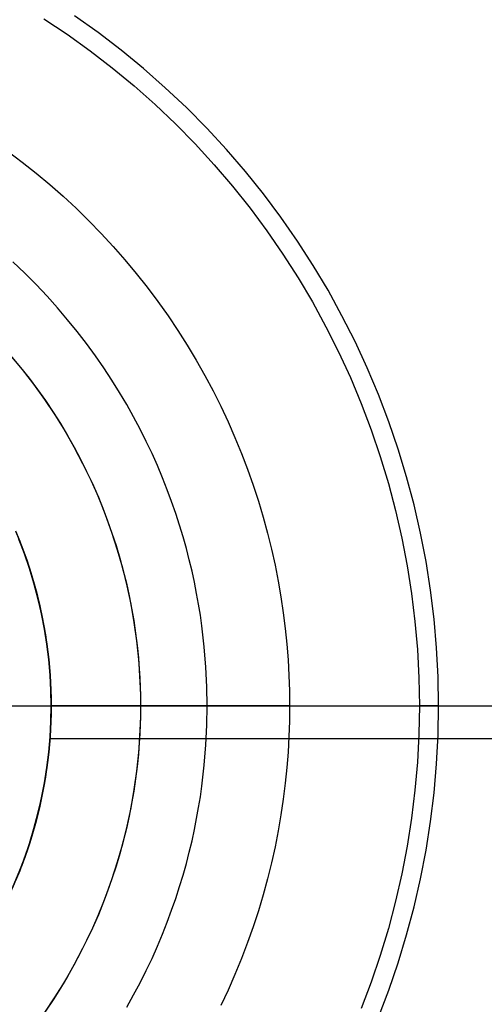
# Model space of a CAD drawing. Header units: millimetres. Extents: x -356 to 356, y -410 to 410.
# Tile 48 of 126: x -16.86 to -15.3, y -1 to 2.3. Entities that reach past the tile are written whole.
import ezdxf

# ---------------------------------------------------------------- set-up
doc = ezdxf.new("R2010")
doc.units = ezdxf.units.MM
doc.header["$MEASUREMENT"] = 0
doc.layers.add('1', color=7, linetype='Continuous')

msp = doc.modelspace()

# ---------------------------------------------------------------- linework, layer by layer
at = {"layer": '1', "color": 252, "extrusion": (-0.000237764, 0, 1)}
for points in [[(27.5022, 0), (27.4858, 0.9501), (27.4366, 1.899), (27.3547, 2.8457), (27.2401, 3.789), (27.0931, 4.7278), (26.9138, 5.6609), (26.7023, 6.5874), (26.459, 7.5059), (26.1842, 8.4155), (25.8781, 9.3151), (25.5411, 10.2036), (25.1737, 11.0799), (24.7763, 11.943), (24.3493, 12.7919), (23.8932, 13.6255), (23.4087, 14.4429), (22.8962, 15.2431), (22.3564, 16.0251), (21.7899, 16.788), (21.1975, 17.5309), (20.5797, 18.253), (19.9374, 18.9532), (19.2714, 19.6309), (18.5823, 20.2852), (17.871, 20.9153), (17.1384, 21.5205), (16.3854, 22.1001), (15.6128, 22.6533), (14.8216, 23.1795), (14.0127, 23.6781), (13.1871, 24.1484), (12.3457, 24.59), (11.4895, 25.0023), (10.6197, 25.3848), (9.7372, 25.7371), (8.843, 26.0586), (7.9383, 26.3491), (7.0241, 26.6083), (6.1015, 26.8357), (5.1715, 27.0311), (4.2354, 27.1943), (3.2943, 27.3251), (2.3491, 27.4233), (1.4012, 27.4889), (0.4515, 27.5217), (-0.4987, 27.5217), (-1.4484, 27.4889), (-2.3963, 27.4233), (-3.3415, 27.3251), (-4.2827, 27.1943), (-5.2188, 27.0311), (-6.1487, 26.8357), (-7.0713, 26.6083), (-7.9855, 26.3491), (-8.8902, 26.0586), (-9.7844, 25.7371), (-10.6669, 25.3848), (-11.5368, 25.0023), (-12.3929, 24.59), (-13.2343, 24.1484), (-14.0599, 23.6781), (-14.8688, 23.1795), (-15.66, 22.6533), (-16.4326, 22.1001), (-17.1857, 21.5205), (-17.9182, 20.9153), (-18.6295, 20.2852), (-19.3186, 19.6309), (-19.9847, 18.9532), (-20.6269, 18.253), (-21.2447, 17.5309), (-21.8372, 16.788), (-22.4036, 16.0251), (-22.9434, 15.2431), (-23.4559, 14.4429), (-23.9404, 13.6255), (-24.3965, 12.7919), (-24.8235, 11.943), (-25.2209, 11.0799), (-25.5883, 10.2036), (-25.9253, 9.3151), (-26.2314, 8.4155), (-26.5062, 7.5059), (-26.7495, 6.5874), (-26.961, 5.6609), (-27.1403, 4.7278), (-27.2874, 3.789), (-27.4019, 2.8457), (-27.4838, 1.899), (-27.533, 0.9501), (-27.5494, 0)], [(-27.5494, 0), (-27.533, -0.9501), (-27.4838, -1.899), (-27.4019, -2.8457), (-27.2874, -3.789), (-27.1403, -4.7278), (-26.961, -5.6609), (-26.7495, -6.5874), (-26.5062, -7.5059), (-26.2314, -8.4155), (-25.9253, -9.3151), (-25.5883, -10.2036), (-25.2209, -11.0799), (-24.8235, -11.943), (-24.3965, -12.7919), (-23.9404, -13.6255), (-23.4559, -14.4429), (-22.9434, -15.2431), (-22.4036, -16.0251), (-21.8372, -16.788), (-21.2447, -17.5309), (-20.6269, -18.253), (-19.9847, -18.9532), (-19.3186, -19.6309), (-18.6295, -20.2852), (-17.9182, -20.9153), (-17.1857, -21.5205), (-16.4326, -22.1001), (-15.66, -22.6533), (-14.8688, -23.1795), (-14.0599, -23.6781), (-13.2343, -24.1484), (-12.3929, -24.59), (-11.5368, -25.0023), (-10.6669, -25.3848), (-9.7844, -25.7371), (-8.8902, -26.0586), (-7.9855, -26.3491), (-7.0713, -26.6083), (-6.1487, -26.8357), (-5.2188, -27.0311), (-4.2827, -27.1943), (-3.3415, -27.3251), (-2.3963, -27.4233), (-1.4484, -27.4889), (-0.4987, -27.5217), (0.4515, -27.5217), (1.4012, -27.4889), (2.3491, -27.4233), (3.2943, -27.3251), (4.2354, -27.1943), (5.1715, -27.0311), (6.1015, -26.8357), (7.0241, -26.6083), (7.9383, -26.3491), (8.843, -26.0586), (9.7372, -25.7371), (10.6197, -25.3848), (11.4895, -25.0023), (12.3457, -24.59), (13.1871, -24.1484), (14.0127, -23.6781), (14.8216, -23.1795), (15.6128, -22.6533), (16.3854, -22.1001), (17.1384, -21.5205), (17.871, -20.9153), (18.5823, -20.2852), (19.2714, -19.6309), (19.9374, -18.9532), (20.5797, -18.253), (21.1975, -17.5309), (21.7899, -16.788), (22.3564, -16.0251), (22.8962, -15.2431), (23.4087, -14.4429), (23.8932, -13.6255), (24.3493, -12.7919), (24.7763, -11.943), (25.1737, -11.0799), (25.5411, -10.2036), (25.8781, -9.3151), (26.1842, -8.4155), (26.459, -7.5059), (26.7023, -6.5874), (26.9138, -5.6609), (27.0931, -4.7278), (27.2401, -3.789), (27.3547, -2.8457), (27.4366, -1.899), (27.4858, -0.9501), (27.5022, 0)]]:
    msp.add_lwpolyline(points, dxfattribs=at)
at = {"layer": '1', "color": 252, "extrusion": (-8.22423e-05, 0, 1)}
for points in [[(26.5177, 0), (26.5019, 0.9156), (26.4545, 1.8301), (26.3756, 2.7424), (26.2652, 3.6514), (26.1235, 4.5561), (25.9507, 5.4553), (25.7469, 6.3481), (25.5125, 7.2332), (25.2476, 8.1098), (24.9526, 8.9767), (24.6279, 9.8329), (24.2739, 10.6774), (23.8908, 11.5092), (23.4794, 12.3272), (23.0399, 13.1306), (22.5729, 13.9183), (22.0791, 14.6894), (21.5589, 15.443), (21.013, 16.1782), (20.4421, 16.8941), (19.8468, 17.5899), (19.2278, 18.2648), (18.5859, 18.9178), (17.9218, 19.5483), (17.2364, 20.1556), (16.5305, 20.7388), (15.8048, 21.2973), (15.0603, 21.8304), (14.2978, 22.3375), (13.5183, 22.818), (12.7226, 23.2712), (11.9118, 23.6968), (11.0868, 24.0941), (10.2485, 24.4627), (9.398, 24.8021), (8.5364, 25.112), (7.6645, 25.392), (6.7835, 25.6417), (5.8944, 25.8608), (4.9983, 26.0492), (4.0962, 26.2064), (3.1892, 26.3325), (2.2784, 26.4272), (1.3649, 26.4903), (0.4497, 26.5219), (-0.466, 26.5219), (-1.3812, 26.4903), (-2.2947, 26.4272), (-3.2055, 26.3325), (-4.1125, 26.2064), (-5.0146, 26.0492), (-5.9107, 25.8608), (-6.7998, 25.6417), (-7.6808, 25.392), (-8.5527, 25.112), (-9.4144, 24.8021), (-10.2648, 24.4627), (-11.1031, 24.0941), (-11.9281, 23.6968), (-12.7389, 23.2712), (-13.5346, 22.818), (-14.3141, 22.3375), (-15.0766, 21.8304), (-15.8211, 21.2973), (-16.5468, 20.7388), (-17.2528, 20.1556), (-17.9382, 19.5483), (-18.6022, 18.9178), (-19.2441, 18.2648), (-19.8631, 17.5899), (-20.4584, 16.8941), (-21.0293, 16.1782), (-21.5752, 15.443), (-22.0954, 14.6894), (-22.5892, 13.9183), (-23.0562, 13.1306), (-23.4957, 12.3272), (-23.9072, 11.5092), (-24.2902, 10.6774), (-24.6443, 9.8329), (-24.969, 8.9767), (-25.2639, 8.1098), (-25.5288, 7.2332), (-25.7633, 6.3481), (-25.967, 5.4553), (-26.1399, 4.5561), (-26.2815, 3.6514), (-26.3919, 2.7424), (-26.4709, 1.8301), (-26.5183, 0.9156), (-26.5341, 0)], [(-26.5341, 0), (-26.5183, -0.9156), (-26.4709, -1.8301), (-26.3919, -2.7424), (-26.2815, -3.6514), (-26.1399, -4.5561), (-25.967, -5.4553), (-25.7633, -6.3481), (-25.5288, -7.2332), (-25.2639, -8.1098), (-24.969, -8.9767), (-24.6443, -9.8329), (-24.2902, -10.6774), (-23.9072, -11.5092), (-23.4957, -12.3272), (-23.0562, -13.1306), (-22.5892, -13.9183), (-22.0954, -14.6894), (-21.5752, -15.443), (-21.0293, -16.1782), (-20.4584, -16.8941), (-19.8631, -17.5899), (-19.2441, -18.2648), (-18.6022, -18.9178), (-17.9382, -19.5483), (-17.2528, -20.1556), (-16.5468, -20.7388), (-15.8211, -21.2973), (-15.0766, -21.8304), (-14.3141, -22.3375), (-13.5346, -22.818), (-12.7389, -23.2712), (-11.9281, -23.6968), (-11.1031, -24.0941), (-10.2648, -24.4627), (-9.4144, -24.8021), (-8.5527, -25.112), (-7.6808, -25.392), (-6.7998, -25.6417), (-5.9107, -25.8608), (-5.0146, -26.0492), (-4.1125, -26.2064), (-3.2055, -26.3325), (-2.2947, -26.4272), (-1.3812, -26.4903), (-0.466, -26.5219), (0.4497, -26.5219), (1.3649, -26.4903), (2.2784, -26.4272), (3.1892, -26.3325), (4.0962, -26.2064), (4.9983, -26.0492), (5.8944, -25.8608), (6.7835, -25.6417), (7.6645, -25.392), (8.5364, -25.112), (9.398, -24.8021), (10.2485, -24.4627), (11.0868, -24.0941), (11.9118, -23.6968), (12.7226, -23.2712), (13.5183, -22.818), (14.2978, -22.3375), (15.0603, -21.8304), (15.8048, -21.2973), (16.5305, -20.7388), (17.2364, -20.1556), (17.9218, -19.5483), (18.5859, -18.9178), (19.2278, -18.2648), (19.8468, -17.5899), (20.4421, -16.8941), (21.013, -16.1782), (21.5589, -15.443), (22.0791, -14.6894), (22.5729, -13.9183), (23.0399, -13.1306), (23.4794, -12.3272), (23.8908, -11.5092), (24.2739, -10.6774), (24.6279, -9.8329), (24.9526, -8.9767), (25.2476, -8.1098), (25.5125, -7.2332), (25.7469, -6.3481), (25.9507, -5.4553), (26.1235, -4.5561), (26.2652, -3.6514), (26.3756, -2.7424), (26.4545, -1.8301), (26.5019, -0.9156), (26.5177, 0)]]:
    msp.add_lwpolyline(points, dxfattribs=at)
at = {"layer": '1', "color": 252}
for points in [[(-15.45, 0), (-15.4517, 0.0972), (-15.4567, 0.1942), (-15.4652, 0.2911), (-15.4769, 0.3875), (-15.4921, 0.4836), (-15.5105, 0.579), (-15.5323, 0.6737), (-15.5573, 0.7676), (-15.5855, 0.8606), (-15.617, 0.9526), (-15.6517, 1.0434), (-15.6894, 1.1329), (-15.7303, 1.2211), (-15.7742, 1.3078), (-15.8211, 1.393), (-15.8709, 1.4764), (-15.9236, 1.5581), (-15.9791, 1.6379), (-16.0373, 1.7158), (-16.0981, 1.7915), (-16.1616, 1.8651), (-16.2276, 1.9365), (-16.296, 2.0055), (-16.3668, 2.0721), (-16.4399, 2.1362), (-16.5151, 2.1978), (-16.5924, 2.2566), (-16.6717, 2.3128)], [(-16.7748, 2.3034), (-16.6962, 2.2511), (-16.6194, 2.1961), (-16.5446, 2.1385), (-16.4718, 2.0784), (-16.4011, 2.0158), (-16.3327, 1.9507), (-16.2665, 1.8834), (-16.2026, 1.8138), (-16.1412, 1.7421), (-16.0824, 1.6682), (-16.0261, 1.5924), (-15.9724, 1.5147), (-15.9215, 1.4352), (-15.8734, 1.354), (-15.8281, 1.2711), (-15.7856, 1.1868), (-15.7461, 1.101), (-15.7096, 1.0139), (-15.6761, 0.9256), (-15.6457, 0.8363), (-15.6184, 0.7459), (-15.5942, 0.6546), (-15.5732, 0.5625), (-15.5554, 0.4698), (-15.5408, 0.3765), (-15.5294, 0.2828), (-15.5213, 0.1887), (-15.5164, 0.0944), (-15.5147, 0)], [(-16.8943, 1.8579), (-16.8469, 1.8224), (-16.8003, 1.7856), (-16.7547, 1.7476), (-16.71, 1.7083), (-16.6663, 1.6679), (-16.6237, 1.6263), (-16.5821, 1.5837), (-16.5417, 1.54), (-16.5024, 1.4953), (-16.4644, 1.4497), (-16.4276, 1.4031), (-16.3921, 1.3557), (-16.3578, 1.3075), (-16.3249, 1.2586), (-16.2934, 1.2089), (-16.2632, 1.1586), (-16.2344, 1.1078), (-16.2069, 1.0564), (-16.1809, 1.0045), (-16.1564, 0.9522), (-16.1332, 0.8996), (-16.1115, 0.8466), (-16.0912, 0.7934), (-16.0723, 0.74), (-16.0548, 0.6865), (-16.0388, 0.6329), (-16.0241, 0.5792), (-16.0109, 0.5256), (-15.9989, 0.472), (-15.9884, 0.4185), (-15.9792, 0.3652), (-15.9713, 0.3121), (-15.9647, 0.2592), (-15.9593, 0.2067), (-15.9552, 0.1544), (-15.9523, 0.1025), (-15.9506, 0.0511), (-15.95, 0)], [(-16.2262, 0), (-16.2272, 0.0642), (-16.2304, 0.1304), (-16.236, 0.1986), (-16.2441, 0.2686), (-16.2492, 0.3044), (-16.2551, 0.3406), (-16.2617, 0.3772), (-16.2691, 0.4143), (-16.2773, 0.4518), (-16.2864, 0.4897), (-16.2963, 0.528), (-16.3072, 0.5667), (-16.319, 0.6057), (-16.3318, 0.6451), (-16.3456, 0.6847), (-16.3604, 0.7247), (-16.3763, 0.7649), (-16.3934, 0.8054), (-16.4115, 0.846), (-16.4309, 0.8868), (-16.4514, 0.9278), (-16.4732, 0.9688), (-16.4962, 1.0099), (-16.5205, 1.0509), (-16.5461, 1.092), (-16.573, 1.1329), (-16.6013, 1.1737), (-16.631, 1.2143), (-16.662, 1.2546), (-16.6945, 1.2946), (-16.7284, 1.3343), (-16.7637, 1.3735), (-16.8004, 1.4122), (-16.8386, 1.4504), (-16.8782, 1.4879)], [(-16.8869, 1.1755), (-16.8469, 1.1275), (-16.8086, 1.0781), (-16.7721, 1.0275), (-16.7373, 0.9755), (-16.7043, 0.9225), (-16.6733, 0.8683), (-16.6441, 0.813), (-16.6168, 0.7568), (-16.5915, 0.6996), (-16.5683, 0.6417), (-16.547, 0.5829), (-16.5278, 0.5234), (-16.5107, 0.4634), (-16.4956, 0.4027), (-16.4827, 0.3416), (-16.4719, 0.28), (-16.4633, 0.2182), (-16.4568, 0.156), (-16.4524, 0.0937), (-16.4503, 0.0312), (-16.4503, -0.0312), (-16.4524, -0.0937), (-16.4568, -0.156), (-16.4633, -0.2182), (-16.4719, -0.28), (-16.4827, -0.3416), (-16.4956, -0.4027), (-16.5107, -0.4634), (-16.5278, -0.5234), (-16.547, -0.5829), (-16.5683, -0.6417), (-16.5915, -0.6996), (-16.6168, -0.7568), (-16.6441, -0.813), (-16.6733, -0.8683), (-16.7043, -0.9225), (-16.7373, -0.9755), (-16.7721, -1.0275)], [(-16.8823, 1.1703), (-16.8526, 1.1345), (-16.8238, 1.0981), (-16.796, 1.061), (-16.7692, 1.0233), (-16.7434, 0.985), (-16.7187, 0.9461), (-16.6951, 0.9068), (-16.6725, 0.867), (-16.6511, 0.8267), (-16.6307, 0.7861), (-16.6115, 0.7452), (-16.5934, 0.704), (-16.5764, 0.6626), (-16.5605, 0.6209), (-16.5457, 0.5791), (-16.532, 0.5373), (-16.5195, 0.4953), (-16.508, 0.4533), (-16.4976, 0.4113), (-16.4883, 0.3694), (-16.4801, 0.3275), (-16.4728, 0.2858), (-16.4666, 0.2443), (-16.4615, 0.2029), (-16.4573, 0.1617), (-16.4541, 0.1208), (-16.4518, 0.0802), (-16.4504, 0.04), (-16.45, 0)], [(-16.8823, 1.1703), (-16.8526, 1.1345), (-16.8238, 1.0981), (-16.796, 1.061), (-16.7692, 1.0233), (-16.7434, 0.985), (-16.7187, 0.9461), (-16.6951, 0.9068), (-16.6725, 0.867), (-16.6511, 0.8267), (-16.6307, 0.7861), (-16.6115, 0.7452), (-16.5934, 0.704), (-16.5764, 0.6626), (-16.5605, 0.6209), (-16.5457, 0.5791), (-16.532, 0.5373), (-16.5195, 0.4953), (-16.508, 0.4533), (-16.4976, 0.4113), (-16.4883, 0.3694), (-16.4801, 0.3275), (-16.4728, 0.2858), (-16.4666, 0.2443), (-16.4615, 0.2029), (-16.4573, 0.1617), (-16.4541, 0.1208), (-16.4518, 0.0802), (-16.4504, 0.04), (-16.45, 0)], [(-16.8695, 0.5867), (-16.8553, 0.5521), (-16.8421, 0.5174), (-16.8298, 0.4826), (-16.8184, 0.4477), (-16.8079, 0.4127), (-16.7983, 0.3777), (-16.7897, 0.3428), (-16.7819, 0.3078), (-16.775, 0.2729), (-16.769, 0.2382), (-16.7639, 0.2035), (-16.7596, 0.1691), (-16.7561, 0.1348), (-16.7534, 0.1007), (-16.7515, 0.0669), (-16.7504, 0.0333), (-16.75, 0)], [(-16.8695, 0.5867), (-16.8553, 0.5521), (-16.8421, 0.5174), (-16.8298, 0.4826), (-16.8184, 0.4477), (-16.8079, 0.4127), (-16.7983, 0.3777), (-16.7897, 0.3428), (-16.7819, 0.3078), (-16.775, 0.2729), (-16.769, 0.2382), (-16.7639, 0.2035), (-16.7596, 0.1691), (-16.7561, 0.1348), (-16.7534, 0.1007), (-16.7515, 0.0669), (-16.7504, 0.0333), (-16.75, 0)], [(-16.75, 0), (-16.7509, 0.0521), (-16.7536, 0.1041), (-16.7581, 0.1559), (-16.7644, 0.2076), (-16.7725, 0.259), (-16.7824, 0.3102), (-16.7941, 0.3609), (-16.8075, 0.4112), (-16.8226, 0.461), (-16.8395, 0.5103), (-16.858, 0.559)], [(-16.75, 0), (-16.7509, 0.0518), (-16.7536, 0.1035), (-16.758, 0.1551), (-16.7643, 0.2065), (-16.7723, 0.2576), (-16.7821, 0.3085), (-16.7936, 0.359), (-16.8068, 0.409), (-16.8218, 0.4586), (-16.8385, 0.5076), (-16.8569, 0.556)], [(-16.8569, 0.556), (-16.8385, 0.5076), (-16.8218, 0.4586), (-16.8068, 0.409), (-16.7936, 0.359), (-16.7821, 0.3085), (-16.7723, 0.2576), (-16.7643, 0.2065), (-16.758, 0.1551), (-16.7536, 0.1035), (-16.7509, 0.0518), (-16.75, 0)], [(-16.45, 0), (-16.4504, -0.04), (-16.4518, -0.0802), (-16.4541, -0.1208), (-16.4573, -0.1617), (-16.4615, -0.2029), (-16.4666, -0.2443), (-16.4728, -0.2858), (-16.4801, -0.3275), (-16.4883, -0.3694), (-16.4976, -0.4113), (-16.508, -0.4533), (-16.5195, -0.4953), (-16.532, -0.5373), (-16.5457, -0.5791), (-16.5605, -0.6209), (-16.5764, -0.6626), (-16.5934, -0.704), (-16.6115, -0.7452), (-16.6307, -0.7861), (-16.6511, -0.8267), (-16.6725, -0.867), (-16.6951, -0.9068), (-16.7187, -0.9461), (-16.7434, -0.985), (-16.7692, -1.0233)], [(-16.45, 0), (-16.4504, -0.04), (-16.4518, -0.0802), (-16.4541, -0.1208), (-16.4573, -0.1617), (-16.4615, -0.2029), (-16.4666, -0.2443), (-16.4728, -0.2858), (-16.4801, -0.3275), (-16.4883, -0.3694), (-16.4976, -0.4113), (-16.508, -0.4533), (-16.5195, -0.4953), (-16.532, -0.5373), (-16.5457, -0.5791), (-16.5605, -0.6209), (-16.5764, -0.6626), (-16.5934, -0.704), (-16.6115, -0.7452), (-16.6307, -0.7861), (-16.6511, -0.8267), (-16.6725, -0.867), (-16.6951, -0.9068), (-16.7187, -0.9461), (-16.7434, -0.985), (-16.7692, -1.0233)], [(-16.4962, -1.0099), (-16.4732, -0.9688), (-16.4514, -0.9278), (-16.4309, -0.8868), (-16.4115, -0.846), (-16.3934, -0.8054), (-16.3763, -0.7649), (-16.3604, -0.7247), (-16.3456, -0.6847), (-16.3318, -0.6451), (-16.319, -0.6057), (-16.3072, -0.5667), (-16.2963, -0.528), (-16.2864, -0.4897), (-16.2773, -0.4518), (-16.2691, -0.4143), (-16.2617, -0.3772), (-16.2551, -0.3406), (-16.2492, -0.3044), (-16.2441, -0.2686), (-16.236, -0.1986), (-16.2304, -0.1304), (-16.2272, -0.0642), (-16.2262, 0)], [(-15.95, 0), (-15.9506, -0.0511), (-15.9523, -0.1025), (-15.9552, -0.1544), (-15.9593, -0.2067), (-15.9647, -0.2592), (-15.9713, -0.3121), (-15.9792, -0.3652), (-15.9884, -0.4185), (-15.9989, -0.472), (-16.0109, -0.5256), (-16.0241, -0.5792), (-16.0388, -0.6329), (-16.0548, -0.6865), (-16.0723, -0.74), (-16.0912, -0.7934), (-16.1115, -0.8466), (-16.1332, -0.8996), (-16.1564, -0.9522), (-16.1809, -1.0045)], [(-26.026, 0), (-5, 0)], [(-26.026, 0), (-5, 0)], [(-17.1666, -1.0374), (-17.1312, -0.9992), (-17.0972, -0.9597), (-17.0646, -0.9192), (-17.0334, -0.8775), (-17.0037, -0.8347), (-16.9755, -0.7909), (-16.9488, -0.7462), (-16.9237, -0.7006), (-16.9002, -0.6542), (-16.8783, -0.6069), (-16.858, -0.559), (-16.8395, -0.5103), (-16.8226, -0.461), (-16.8075, -0.4112), (-16.7941, -0.3609), (-16.7824, -0.3102), (-16.7725, -0.259), (-16.7644, -0.2076), (-16.7581, -0.1559), (-16.7536, -0.1041), (-16.7509, -0.0521), (-16.75, 0)], [(-17.1622, -1.0328), (-17.1272, -0.9947), (-17.0936, -0.9553), (-17.0613, -0.9149), (-17.0304, -0.8733), (-17.001, -0.8307), (-16.9731, -0.7871), (-16.9467, -0.7425), (-16.9218, -0.6971), (-16.8985, -0.6508), (-16.8769, -0.6038), (-16.8569, -0.556), (-16.8385, -0.5076), (-16.8218, -0.4586), (-16.8068, -0.409), (-16.7936, -0.359), (-16.7821, -0.3085), (-16.7723, -0.2576), (-16.7643, -0.2065), (-16.758, -0.1551), (-16.7536, -0.1035), (-16.7509, -0.0518), (-16.75, 0)], [(-16.75, 0), (-16.7509, -0.0518), (-16.7536, -0.1035), (-16.758, -0.1551), (-16.7643, -0.2065), (-16.7723, -0.2576), (-16.7821, -0.3085), (-16.7936, -0.359), (-16.8068, -0.409), (-16.8218, -0.4586), (-16.8385, -0.5076), (-16.8569, -0.556), (-16.8769, -0.6038), (-16.8985, -0.6508), (-16.9218, -0.6971), (-16.9467, -0.7425), (-16.9731, -0.7871), (-17.001, -0.8307), (-17.0304, -0.8733), (-17.0613, -0.9149), (-17.0936, -0.9553), (-17.1272, -0.9947), (-17.1622, -1.0328)], [(-16.75, 0), (-16.7504, -0.0333), (-16.7515, -0.0669), (-16.7534, -0.1007), (-16.7561, -0.1348), (-16.7596, -0.1691), (-16.7639, -0.2035), (-16.769, -0.2382), (-16.775, -0.2729), (-16.7819, -0.3078), (-16.7897, -0.3428), (-16.7983, -0.3777), (-16.8079, -0.4127), (-16.8184, -0.4477), (-16.8298, -0.4826), (-16.8421, -0.5174), (-16.8553, -0.5521), (-16.8695, -0.5867)], [(-16.75, 0), (-16.7504, -0.0333), (-16.7515, -0.0669), (-16.7534, -0.1007), (-16.7561, -0.1348), (-16.7596, -0.1691), (-16.7639, -0.2035), (-16.769, -0.2382), (-16.775, -0.2729), (-16.7819, -0.3078), (-16.7897, -0.3428), (-16.7983, -0.3777), (-16.8079, -0.4127), (-16.8184, -0.4477), (-16.8298, -0.4826), (-16.8421, -0.5174), (-16.8553, -0.5521), (-16.8695, -0.5867)], [(-15.95, 0), (-16.75, 0)], [(-15.5147, 0), (-15.5164, -0.0944), (-15.5213, -0.1887), (-15.5294, -0.2828), (-15.5408, -0.3765), (-15.5554, -0.4698), (-15.5732, -0.5625), (-15.5942, -0.6546), (-15.6184, -0.7459), (-15.6457, -0.8363), (-15.6761, -0.9256), (-15.7096, -1.0139)], [(-15.6517, -1.0434), (-15.617, -0.9526), (-15.5855, -0.8606), (-15.5573, -0.7676), (-15.5323, -0.6737), (-15.5105, -0.579), (-15.4921, -0.4836), (-15.4769, -0.3875), (-15.4652, -0.2911), (-15.4567, -0.1942), (-15.4517, -0.0972), (-15.45, 0)], [(-16.754, -0.1094), (-4.5987, -0.1094)], [(-16.754, -0.1094), (-4.5987, -0.1094)]]:
    msp.add_lwpolyline(points, dxfattribs=at)
at = {"layer": '1', "color": 80}
msp.add_lwpolyline([(-16.8679, 0.583), (-16.8485, 0.5347), (-16.8308, 0.4858), (-16.8148, 0.4362), (-16.8006, 0.3861), (-16.788, 0.3356), (-16.7773, 0.2847), (-16.7683, 0.2334), (-16.7611, 0.1818), (-16.7556, 0.13), (-16.752, 0.0781), (-16.7502, 0.026), (-16.7502, -0.026), (-16.752, -0.0781), (-16.7556, -0.13), (-16.7611, -0.1818), (-16.7683, -0.2334), (-16.7773, -0.2847), (-16.788, -0.3356), (-16.8006, -0.3861), (-16.8148, -0.4362), (-16.8308, -0.4858), (-16.8485, -0.5347), (-16.8679, -0.583)], dxfattribs=at)
msp.add_lwpolyline([(-16.8679, 0.583), (-16.8485, 0.5347), (-16.8308, 0.4858), (-16.8148, 0.4362), (-16.8006, 0.3861), (-16.788, 0.3356), (-16.7773, 0.2847), (-16.7683, 0.2334), (-16.7611, 0.1818), (-16.7556, 0.13), (-16.752, 0.0781), (-16.7502, 0.026), (-16.7502, -0.026), (-16.752, -0.0781), (-16.7556, -0.13), (-16.7611, -0.1818), (-16.7683, -0.2334), (-16.7773, -0.2847), (-16.788, -0.3356), (-16.8006, -0.3861), (-16.8148, -0.4362), (-16.8308, -0.4858), (-16.8485, -0.5347), (-16.8679, -0.583)], dxfattribs=at)
at = {"layer": '1', "color": 252, "extrusion": (0, 1, 0)}
for points in [[(17.25, -333.5019), (16.75, -333.0019)], [(17.15, -323.9343), (17.0877, -323.9495), (17.0256, -323.9664), (16.9636, -323.9849), (16.9018, -324.0051), (16.8404, -324.0269), (16.7793, -324.0505), (16.7186, -324.0756), (16.6585, -324.1025), (16.5989, -324.1309), (16.5399, -324.161), (16.4817, -324.1926), (16.4241, -324.2259), (16.3675, -324.2606), (16.3116, -324.2969), (16.2568, -324.3346), (16.2029, -324.3738), (16.1501, -324.4144), (16.0984, -324.4563), (16.0479, -324.4996), (15.9986, -324.5441), (15.9505, -324.5898), (15.9037, -324.6366), (15.8583, -324.6846), (15.8142, -324.7336), (15.7716, -324.7836), (15.7304, -324.8345), (15.6907, -324.8862), (15.6524, -324.9388), (15.6157, -324.9921), (15.5805, -325.0461), (15.5469, -325.1007), (15.5147, -325.1558)], [(15.95, -325.9019), (15.9329, -325.9016), (15.9159, -325.9008), (15.8989, -325.8993), (15.8819, -325.8973), (15.865, -325.8947), (15.8483, -325.8915), (15.8316, -325.8877), (15.8151, -325.8834), (15.7987, -325.8785), (15.7826, -325.8731), (15.7666, -325.8671), (15.7508, -325.8605), (15.7353, -325.8535), (15.72, -325.8459), (15.7049, -325.8378), (15.6902, -325.8291), (15.6758, -325.82), (15.6617, -325.8104), (15.6479, -325.8003), (15.6345, -325.7898), (15.6214, -325.7788), (15.6087, -325.7673), (15.5964, -325.7555), (15.5846, -325.7432), (15.5731, -325.7305), (15.5621, -325.7175), (15.5516, -325.704), (15.5415, -325.6903), (15.5319, -325.6761), (15.5228, -325.6617), (15.5142, -325.647), (15.5061, -325.632), (15.4985, -325.6167), (15.4914, -325.6011), (15.4849, -325.5854), (15.4789, -325.5694), (15.4734, -325.5532), (15.4685, -325.5368), (15.4642, -325.5203), (15.4605, -325.5037), (15.4573, -325.4869), (15.4547, -325.47), (15.4526, -325.4531), (15.4512, -325.436), (15.4503, -325.419), (15.45, -325.4019)], [(15.45, -325.4019), (15.4503, -325.3848), (15.4512, -325.3676), (15.4526, -325.3506), (15.4547, -325.3335), (15.4573, -325.3166), (15.4606, -325.2997), (15.4643, -325.283), (15.4687, -325.2664), (15.4736, -325.25), (15.4791, -325.2337), (15.4852, -325.2177), (15.4918, -325.2019), (15.4989, -325.1863), (15.5066, -325.1709), (15.5147, -325.1558)], [(16.9, -328.0519), (16.75, -327.9019)], [(16.9, -329.7519), (16.75, -329.9019)]]:
    msp.add_lwpolyline(points, dxfattribs=at)
at = {"layer": '1', "color": 252, "extrusion": (1, 0, 0)}
for points in [[(0, -333.0019), (0, -325.9019)], [(0, -325.9019), (0, -327.9019)]]:
    msp.add_lwpolyline(points, dxfattribs=at)

doc.saveas('drawing.dxf')
